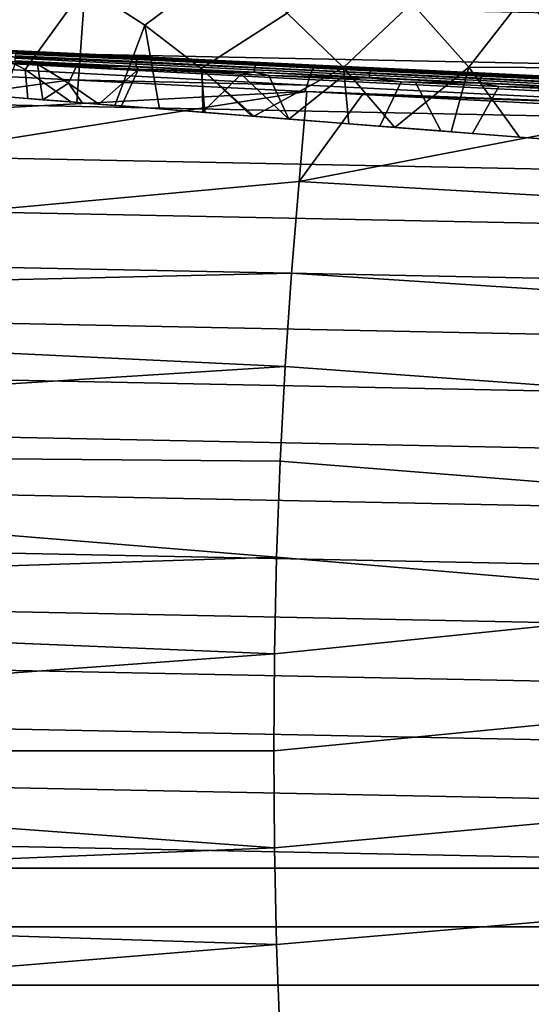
# Model space of a CAD drawing. Header units: metres. Extents: x -25 to 132, y -25 to 47.
# Tile 58 of 153: x 6.48 to 15.06, y -4.25 to 12.25. Entities that reach past the tile are written whole.
import ezdxf

# ---------------------------------------------------------------- set-up
doc = ezdxf.new("R2010")
doc.units = ezdxf.units.M
doc.layers.add('solid_12_061_031_XXX', color=7, linetype='CONTINUOUS')

msp = doc.modelspace()

# ---------------------------------------------------------------- linework, layer by layer
at = {"layer": 'solid_12_061_031_XXX'}
for points in [[(15.62394, 14.021055, 118.02565), (14.946753, 12.654489, 119.361473), (15.89513, 11.440556, 119.361473), (16.69879, 12.721947, 118.02565)], [(9.955393, 13.182215, 121.741142), (8.881232, 13.928544, 121.741142), (7.580969, 12.799196, 122.774681), (8.579563, 12.152432, 122.774681)], [(6.533884, 13.364089, 122.774681), (5.445004, 13.843498, 122.774681), (4.72662, 12.290622, 123.697914), (5.668221, 11.885773, 123.697914)], [(14.007456, 11.448546, 120.601761), (14.946753, 12.654489, 119.361473), (13.905895, 13.790126, 119.361473), (13.057293, 12.521387, 120.601761)], [(7.580969, 12.799196, 122.774681), (6.533884, 13.364089, 122.774681), (5.668221, 11.885773, 123.697914), (6.575481, 11.408916, 123.697914)], [(13.057293, 12.521387, 120.601761), (12.02519, 13.515652, 120.601761), (10.967137, 12.353239, 121.741142), (11.910124, 11.446815, 121.741142)], [(-20.70981, 13.090213), (21.220131, 12.245651), (21.696072, 11.38114), (-21.220196, 12.245538)], [(10.967137, 12.353239, 121.741142), (9.955393, 13.182215, 121.741142), (8.579563, 12.152432, 122.774681), (9.523277, 11.427935, 122.774681)], [(7.580969, 12.799196, 122.774681), (6.575481, 11.408916, 123.697914), (7.342578, 10.868286, 123.724457), (7.442551, 10.860438, 123.699554)], [(7.580969, 12.799196, 122.774681), (7.442551, 10.860438, 123.699554), (8.079375, 10.81045, 123.531456), (8.579563, 12.152432, 122.774681)], [(14.007456, 11.448546, 120.601761), (15.89513, 11.440556, 119.361473), (14.946753, 12.654489, 119.361473)], [(14.007456, 11.448546, 120.601761), (13.057293, 12.521387, 120.601761), (11.910124, 11.446815, 121.741142), (12.769523, 10.442306, 121.755608)], [(-21.220196, 12.245538), (21.696072, 11.38114), (22.13681, 10.498169), (-21.696133, 11.381026)], [(11.910124, 11.446815, 121.741142), (10.967137, 12.353239, 121.741142), (9.523277, 11.427935, 122.774681), (10.405918, 10.627827, 122.775108)], [(8.579563, 12.152432, 122.774681), (8.079375, 10.81045, 123.531456), (8.826096, 10.751834, 123.315392)], [(8.579563, 12.152432, 122.774681), (8.826096, 10.751834, 123.315392), (9.588826, 10.691963, 123.068916), (9.523277, 11.427935, 122.774681)], [(11.454574, 11.473003, 134.370209), (2.909087, 11.881982, 131.958405), (2.869931, 11.844745, 132.088211), (11.420639, 11.444043, 134.485992)], [(2.909087, 11.881982, 131.958405), (11.454574, 11.473003, 134.370209), (11.447337, 11.483676, 134.238663), (2.948355, 11.893289, 131.823868)], [(2.948355, 11.893289, 131.823868), (11.447337, 11.483676, 134.238663), (8.167921, 11.641728, 133.312805)], [(6.448345, 11.724811, 124.606659), (4.378307, 11.824553, 124.971581), (2.948355, 11.893289, 131.823868), (8.167921, 11.641728, 133.312805)], [(5.668221, 11.885773, 123.697914), (5.903346, 10.981266, 124.03582), (6.618736, 10.925107, 123.891624), (6.575481, 11.408916, 123.697914)], [(11.387573, 11.395608, 134.595352), (2.832262, 11.782886, 132.208725), (2.797405, 11.698577, 132.31572), (11.356283, 11.329022, 134.695282)], [(11.420639, 11.444043, 134.485992), (2.869931, 11.844745, 132.088211), (2.832262, 11.782886, 132.208725), (11.387573, 11.395608, 134.595352)], [(8.460857, 11.604708, 124.01017), (6.430151, 11.702551, 124.528519), (6.439068, 11.719394, 124.566139), (8.472581, 11.621414, 124.047073)], [(6.439068, 11.719394, 124.566139), (6.448345, 11.724811, 124.606659), (8.48512, 11.626675, 124.086739), (8.472581, 11.621414, 124.047073)], [(8.48512, 11.626675, 124.086739), (6.448345, 11.724811, 124.606659), (8.167921, 11.641728, 133.312805)], [(7.343974, 11.240604, 133.796295), (11.302382, 11.149139, 134.856232), (2.766584, 11.594784, 132.405411), (2.74097, 11.475149, 132.474701)], [(11.302382, 11.149139, 134.856232), (11.327624, 11.24611, 134.783035), (2.797405, 11.698577, 132.31572), (2.766584, 11.594784, 132.405411)], [(11.327624, 11.24611, 134.783035), (11.356283, 11.329022, 134.695282), (2.797405, 11.698577, 132.31572)], [(8.434377, 11.460958, 123.944069), (6.408695, 11.558558, 124.461128), (6.410911, 11.600666, 124.461998), (8.436656, 11.503061, 123.944916)], [(8.434377, 11.460958, 123.944069), (6.413877, 11.517547, 124.470718), (6.408695, 11.558558, 124.461128)], [(8.436656, 11.503061, 123.944916), (6.410911, 11.600666, 124.461998), (6.415493, 11.640744, 124.474304), (8.442156, 11.543096, 123.956985)], [(8.442156, 11.543096, 123.956985), (6.415493, 11.640744, 124.474304), (6.42208, 11.675625, 124.49707), (8.450441, 11.577894, 123.979324)], [(8.450441, 11.577894, 123.979324), (6.42208, 11.675625, 124.49707), (6.430151, 11.702551, 124.528519), (8.460857, 11.604708, 124.01017)], [(10.476924, 11.530709, 123.414803), (8.48512, 11.626675, 124.086739), (8.167921, 11.641728, 133.312805), (11.447337, 11.483676, 134.238663)], [(10.424171, 11.447602, 123.288399), (8.442156, 11.543096, 123.956985), (8.450441, 11.577894, 123.979324), (10.434118, 11.482321, 123.310181)], [(10.434118, 11.482321, 123.310181), (8.450441, 11.577894, 123.979324), (8.460857, 11.604708, 124.01017), (10.446828, 11.509024, 123.340248)], [(10.446828, 11.509024, 123.340248), (8.460857, 11.604708, 124.01017), (8.472581, 11.621414, 124.047073), (10.461295, 11.525599, 123.376228)], [(8.472581, 11.621414, 124.047073), (8.48512, 11.626675, 124.086739), (10.476924, 11.530709, 123.414803), (10.461295, 11.525599, 123.376228)], [(-21.696133, 11.381026), (22.13681, 10.498169), (22.541651, 9.59812), (-22.136864, 10.498055)], [(7.343974, 11.240604, 133.796295), (2.74097, 11.475149, 132.474701), (2.639069, 10.578004, 132.882401)], [(6.871998, 10.905194, 124.611023), (6.215462, 10.956733, 124.74736), (6.413877, 11.517547, 124.470718), (6.782605, 11.49979, 124.388573)], [(8.434377, 11.460958, 123.944069), (6.782605, 11.49979, 124.388573), (6.413877, 11.517547, 124.470718)], [(6.575481, 11.408916, 123.697914), (6.618736, 10.925107, 123.891624), (7.342578, 10.868286, 123.724457)], [(7.303865, 11.184893, 124.384888), (6.782605, 11.49979, 124.388573), (7.435776, 11.468318, 124.230026)], [(8.434377, 11.460958, 123.944069), (7.435776, 11.468318, 124.230026), (6.782605, 11.49979, 124.388573)], [(6.871998, 10.905194, 124.611023), (6.782605, 11.49979, 124.388573), (7.303865, 11.184893, 124.384888)], [(7.811575, 10.831439, 124.386871), (7.303865, 11.184893, 124.384888), (7.435776, 11.468318, 124.230026), (8.474075, 11.41828, 123.943054)], [(8.434377, 11.460958, 123.944069), (8.474075, 11.41828, 123.943054), (7.435776, 11.468318, 124.230026)], [(8.190795, 10.801671, 124.286575), (7.811575, 10.831439, 124.386871), (8.474075, 11.41828, 123.943054)], [(9.553287, 10.69472, 123.878151), (8.190795, 10.801671, 124.286575), (8.474075, 11.41828, 123.943054), (9.543226, 11.366758, 123.601387)], [(10.415432, 11.36551, 123.275803), (8.434377, 11.460958, 123.944069), (8.436656, 11.503061, 123.944916), (10.417774, 11.407612, 123.276634)], [(10.415432, 11.36551, 123.275803), (8.474075, 11.41828, 123.943054), (8.434377, 11.460958, 123.944069)], [(10.417774, 11.407612, 123.276634), (8.436656, 11.503061, 123.944916), (8.442156, 11.543096, 123.956985), (10.424171, 11.447602, 123.288399)], [(10.415432, 11.36551, 123.275803), (9.543226, 11.366758, 123.601387), (8.474075, 11.41828, 123.943054)], [(9.523277, 11.427935, 122.774681), (9.588826, 10.691963, 123.068916), (10.372478, 10.630451, 122.787598)], [(9.523277, 11.427935, 122.774681), (10.372478, 10.630451, 122.787598), (10.405918, 10.627827, 122.775108)], [(11.910124, 11.446815, 121.741142), (10.405918, 10.627827, 122.775108), (11.997554, 10.502896, 122.120422)], [(12.340619, 11.272758, 122.460136), (10.415432, 11.36551, 123.275803), (10.417774, 11.407612, 123.276634), (12.343023, 11.314857, 122.460938)], [(12.343023, 11.314857, 122.460938), (10.417774, 11.407612, 123.276634), (10.424171, 11.447602, 123.288399), (12.350292, 11.354806, 122.472336)], [(12.350292, 11.354806, 122.472336), (10.424171, 11.447602, 123.288399), (10.434118, 11.482321, 123.310181), (12.361854, 11.389447, 122.493431)], [(12.361854, 11.389447, 122.493431), (10.434118, 11.482321, 123.310181), (10.446828, 11.509024, 123.340248), (12.376791, 11.416042, 122.52256)], [(12.376791, 11.416042, 122.52256), (10.446828, 11.509024, 123.340248), (10.461295, 11.525599, 123.376228), (12.393925, 11.432488, 122.557411)], [(10.461295, 11.525599, 123.376228), (10.476924, 11.530709, 123.414803), (12.412416, 11.437462, 122.594711), (12.393925, 11.432488, 122.557411)], [(10.476924, 11.530709, 123.414803), (11.447337, 11.483676, 134.238663), (13.73631, 11.373358, 134.881027), (12.412416, 11.437462, 122.594711)], [(19.982517, 10.977059, 136.998764), (11.387573, 11.395608, 134.595352), (11.356283, 11.329022, 134.695282), (19.951063, 10.907344, 137.100296)], [(20.01586, 11.027851, 136.887115), (11.420639, 11.444043, 134.485992), (11.387573, 11.395608, 134.595352), (19.982517, 10.977059, 136.998764)], [(20.050133, 11.05826, 136.768539), (11.454574, 11.473003, 134.370209), (11.420639, 11.444043, 134.485992), (20.01586, 11.027851, 136.887115)], [(11.447337, 11.483676, 134.238663), (20.07362, 11.067928, 136.643082), (13.73631, 11.373358, 134.881027)], [(11.454574, 11.473003, 134.370209), (20.050133, 11.05826, 136.768539), (20.07362, 11.067928, 136.643082), (11.447337, 11.483676, 134.238663)], [(11.910124, 11.446815, 121.741142), (11.997554, 10.502896, 122.120422), (12.769523, 10.442306, 121.755608)], [(14.209588, 11.265234, 121.513428), (12.350292, 11.354806, 122.472336), (12.361854, 11.389447, 122.493431), (14.222707, 11.2998, 121.533722)], [(14.222707, 11.2998, 121.533722), (12.361854, 11.389447, 122.493431), (12.376791, 11.416042, 122.52256), (14.239796, 11.326291, 121.561737)], [(14.239796, 11.326291, 121.561737), (12.376791, 11.416042, 122.52256), (12.393925, 11.432488, 122.557411), (14.259503, 11.342613, 121.595261)], [(12.393925, 11.432488, 122.557411), (12.412416, 11.437462, 122.594711), (14.280677, 11.347458, 121.631119), (14.259503, 11.342613, 121.595261)], [(12.412416, 11.437462, 122.594711), (13.73631, 11.373358, 134.881027), (19.655128, 11.088098, 136.527328), (14.280677, 11.347458, 121.631119)], [(14.007456, 11.448546, 120.601761), (12.769523, 10.442306, 121.755608), (13.715604, 10.36805, 121.273376)], [(14.007456, 11.448546, 120.601761), (13.715604, 10.36805, 121.273376), (14.859682, 10.278256, 120.618019)], [(14.007456, 11.448546, 120.601761), (14.859682, 10.278256, 120.618019), (15.50694, 10.227458, 120.209999), (15.89513, 11.440556, 119.361473)], [(7.343974, 11.240604, 133.796295), (2.639069, 10.578004, 132.882401), (11.259645, 11.041913, 134.906723)], [(11.302382, 11.149139, 134.856232), (7.343974, 11.240604, 133.796295), (11.259645, 11.041913, 134.906723)], [(9.553287, 10.69472, 123.878151), (9.543226, 11.366758, 123.601387), (10.197562, 11.335224, 123.368408)], [(10.415432, 11.36551, 123.275803), (10.197562, 11.335224, 123.368408), (9.543226, 11.366758, 123.601387)], [(9.553287, 10.69472, 123.878151), (10.197562, 11.335224, 123.368408), (10.991434, 10.581835, 123.36245)], [(10.415432, 11.36551, 123.275803), (10.659926, 11.312993, 123.192497), (10.197562, 11.335224, 123.368408)], [(10.991434, 10.581835, 123.36245), (10.197562, 11.335224, 123.368408), (10.659926, 11.312993, 123.192497)], [(12.340619, 11.272758, 122.460136), (10.659926, 11.312993, 123.192497), (10.415432, 11.36551, 123.275803)], [(10.991434, 10.581835, 123.36245), (10.659926, 11.312993, 123.192497), (11.843777, 11.255965, 122.698181)], [(12.340619, 11.272758, 122.460136), (11.843777, 11.255965, 122.698181), (10.659926, 11.312993, 123.192497)], [(12.520643, 10.461805, 122.713066), (10.991434, 10.581835, 123.36245), (11.843777, 11.255965, 122.698181), (12.878316, 11.206081, 122.21209)], [(19.922401, 10.820706, 137.188797), (11.327624, 11.24611, 134.783035), (11.302382, 11.149139, 134.856232), (19.897356, 10.719636, 137.261703)], [(19.951063, 10.907344, 137.100296), (11.356283, 11.329022, 134.695282), (11.327624, 11.24611, 134.783035), (19.922401, 10.820706, 137.188797)], [(12.340619, 11.272758, 122.460136), (12.878316, 11.206081, 122.21209), (11.843777, 11.255965, 122.698181)], [(14.199014, 11.18323, 121.501694), (12.340619, 11.272758, 122.460136), (12.343023, 11.314857, 122.460938), (14.201476, 11.225326, 121.502464)], [(14.199014, 11.18323, 121.501694), (12.878316, 11.206081, 122.21209), (12.340619, 11.272758, 122.460136)], [(14.201476, 11.225326, 121.502464), (12.343023, 11.314857, 122.460938), (12.350292, 11.354806, 122.472336), (14.209588, 11.265234, 121.513428)], [(13.73631, 11.373358, 134.881027), (20.07362, 11.067928, 136.643082), (19.655128, 11.088098, 136.527328)], [(15.980068, 11.097431, 120.405907), (14.199014, 11.18323, 121.501694), (14.201476, 11.225326, 121.502464), (15.982588, 11.139524, 120.406639)], [(15.982588, 11.139524, 120.406639), (14.201476, 11.225326, 121.502464), (14.209588, 11.265234, 121.513428), (15.991506, 11.179393, 120.417107)], [(15.991506, 11.179393, 120.417107), (14.209588, 11.265234, 121.513428), (14.222707, 11.2998, 121.533722), (16.006119, 11.213887, 120.436485)], [(16.006119, 11.213887, 120.436485), (14.222707, 11.2998, 121.533722), (14.239796, 11.326291, 121.561737), (16.025269, 11.240279, 120.463226)], [(16.025269, 11.240279, 120.463226), (14.239796, 11.326291, 121.561737), (14.259503, 11.342613, 121.595261), (16.047443, 11.256483, 120.495239)], [(14.259503, 11.342613, 121.595261), (14.280677, 11.347458, 121.631119), (16.071236, 11.261201, 120.529434), (16.047443, 11.256483, 120.495239)], [(14.280677, 11.347458, 121.631119), (19.655128, 11.088098, 136.527328), (17.93257, 11.171367, 126.116432), (16.071236, 11.261201, 120.529434)], [(7.529566, 10.853577, 124.457787), (6.871998, 10.905194, 124.611023), (7.303865, 11.184893, 124.384888)], [(7.529566, 10.853577, 124.457787), (7.303865, 11.184893, 124.384888), (7.811575, 10.831439, 124.386871)], [(19.897356, 10.719636, 137.261703), (11.302382, 11.149139, 134.856232), (11.259645, 11.041913, 134.906723)], [(12.520643, 10.461805, 122.713066), (12.878316, 11.206081, 122.21209), (13.117996, 11.194467, 122.091965), (13.541533, 10.381678, 122.217667)], [(14.199014, 11.18323, 121.501694), (13.117996, 11.194467, 122.091965), (12.878316, 11.206081, 122.21209)], [(14.071575, 10.340075, 121.93972), (13.541533, 10.381678, 122.217667), (13.117996, 11.194467, 122.091965), (14.511171, 11.127385, 121.334274)], [(14.199014, 11.18323, 121.501694), (14.511171, 11.127385, 121.334274), (13.117996, 11.194467, 122.091965)], [(15.731241, 10.209817, 120.971199), (14.071575, 10.340075, 121.93972), (14.511171, 11.127385, 121.334274), (15.165503, 11.096064, 120.941574)], [(15.980068, 11.097431, 120.405907), (14.511171, 11.127385, 121.334274), (14.199014, 11.18323, 121.501694)], [(15.980068, 11.097431, 120.405907), (15.165503, 11.096064, 120.941574), (14.511171, 11.127385, 121.334274)], [(11.294806, 11.040132, 134.916641), (2.545589, 9.665544, 133.256622), (2.460586, 8.739149, 133.596802), (11.164952, 9.538075, 135.52652)], [(11.259645, 11.041913, 134.906723), (2.639069, 10.578004, 132.882401), (2.545589, 9.665544, 133.256622), (11.294806, 11.040132, 134.916641)], [(5.903346, 10.981266, 124.03582), (6.215462, 10.956733, 124.74736), (6.871998, 10.905194, 124.611023), (6.618736, 10.925107, 123.891624)], [(6.618736, 10.925107, 123.891624), (6.871998, 10.905194, 124.611023), (7.529566, 10.853577, 124.457787), (7.342578, 10.868286, 123.724457)], [(12.22877, 10.992846, 135.179886), (11.294806, 11.040132, 134.916641), (11.164952, 9.538075, 135.52652)], [(12.22877, 10.992846, 135.179886), (11.164952, 9.538075, 135.52652), (17.396021, 10.731915, 136.626968)], [(19.897356, 10.719636, 137.261703), (11.259645, 11.041913, 134.906723), (11.294806, 11.040132, 134.916641)], [(19.897356, 10.719636, 137.261703), (11.294806, 11.040132, 134.916641), (12.22877, 10.992846, 135.179886)], [(19.897356, 10.719636, 137.261703), (12.22877, 10.992846, 135.179886), (17.396021, 10.731915, 136.626968)], [(7.342578, 10.868286, 123.724457), (7.529566, 10.853577, 124.457787), (7.811575, 10.831439, 124.386871), (7.442551, 10.860438, 123.699554)], [(7.442551, 10.860438, 123.699554), (7.811575, 10.831439, 124.386871), (8.190795, 10.801671, 124.286575), (8.079375, 10.81045, 123.531456)], [(8.079375, 10.81045, 123.531456), (8.190795, 10.801671, 124.286575), (9.553287, 10.69472, 123.878151), (8.826096, 10.751834, 123.315392)], [(9.588826, 10.691963, 123.068916), (8.826096, 10.751834, 123.315392), (9.553287, 10.69472, 123.878151)], [(17.396021, 10.731915, 136.626968), (11.164952, 9.538075, 135.52652), (19.734591, 9.042076, 137.897537), (19.842491, 10.608727, 137.307449)], [(10.372478, 10.630451, 122.787598), (9.588826, 10.691963, 123.068916), (9.553287, 10.69472, 123.878151), (10.991434, 10.581835, 123.36245)], [(10.405918, 10.627827, 122.775108), (10.372478, 10.630451, 122.787598), (10.991434, 10.581835, 123.36245)], [(10.405918, 10.627827, 122.775108), (10.991434, 10.581835, 123.36245), (12.520643, 10.461805, 122.713066), (11.997554, 10.502896, 122.120422)], [(-22.136864, 10.498055), (22.541651, 9.59812), (22.909943, 8.682424), (-22.5417, 9.598001)], [(11.997554, 10.502896, 122.120422), (12.520643, 10.461805, 122.713066), (13.541533, 10.381678, 122.217667), (12.769523, 10.442306, 121.755608)], [(12.769523, 10.442306, 121.755608), (13.541533, 10.381678, 122.217667), (14.071575, 10.340075, 121.93972), (13.715604, 10.36805, 121.273376)], [(13.715604, 10.36805, 121.273376), (14.071575, 10.340075, 121.93972), (15.731241, 10.209817, 120.971199), (14.859682, 10.278256, 120.618019)], [(14.859682, 10.278256, 120.618019), (15.731241, 10.209817, 120.971199), (15.810694, 10.203582, 120.920921), (15.50694, 10.227458, 120.209999)], [(-22.5417, 9.598001), (22.909943, 8.682424), (23.241055, 7.752637), (-22.90999, 8.6823)], [(11.164952, 9.538075, 135.52652), (2.460586, 8.739149, 133.596802), (2.384188, 7.800231, 133.902466), (11.036252, 8.002184, 136.041367)], [(11.164952, 9.538075, 135.52652), (11.036252, 8.002184, 136.041367), (19.615767, 7.443896, 138.384827), (19.734591, 9.042076, 137.897537)], [(-22.90999, 8.6823), (23.241055, 7.752637), (23.534401, 6.810429), (-23.241096, 7.75251)], [(10.930304, 6.437152, 136.465195), (11.036252, 8.002184, 136.041367), (2.384188, 7.800231, 133.902466), (2.31654, 6.850196, 134.173157)], [(11.036252, 8.002184, 136.041367), (10.930304, 6.437152, 136.465195), (19.520662, 5.818537, 138.776947), (19.615767, 7.443896, 138.384827)], [(-23.241096, 7.75251), (23.534401, 6.810429), (23.789553, 5.857237), (-23.534437, 6.810306)], [(-23.534437, 6.810306), (23.789553, 5.857237), (24.006157, 4.894311), (-23.789581, 5.857118)], [(10.930304, 6.437152, 136.465195), (2.31654, 6.850196, 134.173157), (2.257734, 5.890417, 134.408508)], [(10.847475, 4.848658, 136.796509), (10.930304, 6.437152, 136.465195), (2.257734, 5.890417, 134.408508), (2.207821, 4.922173, 134.608246)], [(10.930304, 6.437152, 136.465195), (10.847475, 4.848658, 136.796509), (19.449606, 4.171854, 139.072693), (19.520662, 5.818537, 138.776947)], [(-23.789581, 5.857118), (24.006157, 4.894311), (24.183823, 3.923319), (-24.00618, 4.894193)], [(-24.00618, 4.894193), (24.183823, 3.923319), (24.322199, 2.946259), (-24.18384, 3.923211)], [(10.788061, 3.242428, 137.034164), (10.847475, 4.848658, 136.796509), (2.207821, 4.922173, 134.608246), (2.166885, 3.94671, 134.772095)], [(10.847475, 4.848658, 136.796509), (10.788061, 3.242428, 137.034164), (19.402887, 2.509754, 139.270981), (19.449606, 4.171854, 139.072693)], [(-24.18384, 3.923211), (24.322199, 2.946259), (24.421051, 1.965267), (-24.322208, 2.946173)], [(10.788061, 3.242428, 137.034164), (2.166885, 3.94671, 134.772095), (2.13498, 2.965351, 134.899796)], [(10.752292, 1.624271, 137.177216), (10.788061, 3.242428, 137.034164), (2.13498, 2.965351, 134.899796), (2.112134, 1.979465, 134.99118)], [(10.788061, 3.242428, 137.034164), (10.752292, 1.624271, 137.177216), (19.402887, 2.509754, 139.270981)], [(-24.322208, 2.946173), (24.421051, 1.965267), (24.480299, 0.982497), (-24.421057, 1.965211)], [(10.740342, 0.000066, 137.224945), (19.380774, 0.83826, 139.370789), (19.402887, 2.509754, 139.270981), (10.752292, 1.624271, 137.177216)], [(10.752292, 1.624271, 137.177216), (2.112134, 1.979465, 134.99118), (2.098417, 0.990506, 135.046082)], [(-24.421057, 1.965211), (24.480299, 0.982497), (24.5, 0), (-24.480301, 0.982471)], [(10.752292, 1.624271, 137.177216), (2.098417, 0.990506, 135.046082), (2.093847, 0, 135.064392), (10.740342, 0.000066, 137.224945)], [(-24.480301, 0.982471), (24.5, 0), (24.480299, -0.9825), (-24.5, 0)], [(10.752254, -1.624139, 137.177216), (19.383423, -0.836433, 139.371506), (19.380774, 0.83826, 139.370789), (10.740342, 0.000066, 137.224945)], [(24.421051, -1.965271), (-24.480301, -0.982469), (-24.5, 0), (24.480299, -0.9825)], [(10.752254, -1.624139, 137.177216), (10.740342, 0.000066, 137.224945), (2.093847, 0, 135.064392), (2.098417, -0.990506, 135.046082)], [(24.421051, -1.965271), (-24.421057, -1.965208), (-24.480301, -0.982469)], [(10.787987, -3.242297, 137.034164), (19.410835, -2.50793, 139.273132), (19.383423, -0.836433, 139.371506), (10.752254, -1.624139, 137.177216)], [(10.752254, -1.624139, 137.177216), (2.098417, -0.990506, 135.046082), (2.112134, -1.979465, 134.99118)], [(10.787987, -3.242297, 137.034164), (10.752254, -1.624139, 137.177216), (2.112134, -1.979465, 134.99118), (2.13498, -2.965351, 134.899796)], [(24.322199, -2.946263), (-24.32221, -2.94617), (-24.421057, -1.965208), (24.421051, -1.965271)], [(10.847364, -4.848528, 136.796509), (19.462854, -4.170034, 139.076294), (19.410835, -2.50793, 139.273132), (10.787987, -3.242297, 137.034164)], [(24.183823, -3.923323), (-24.18384, -3.923208), (-24.32221, -2.94617), (24.322199, -2.946263)], [(10.787987, -3.242297, 137.034164), (2.13498, -2.965351, 134.899796), (2.166885, -3.94671, 134.772095)], [(10.787987, -3.242297, 137.034164), (2.166885, -3.94671, 134.772095), (2.207821, -4.922173, 134.608246), (10.847364, -4.848528, 136.796509)], [(24.006155, -4.894315), (-24.006182, -4.89419), (-24.18384, -3.923208), (24.183823, -3.923323)], [(10.930156, -6.437024, 136.465179), (19.539206, -5.816728, 138.782013), (19.462854, -4.170034, 139.076294), (10.847364, -4.848528, 136.796509)]]:
    msp.add_3dface(points, dxfattribs=at)

doc.saveas('drawing.dxf')
